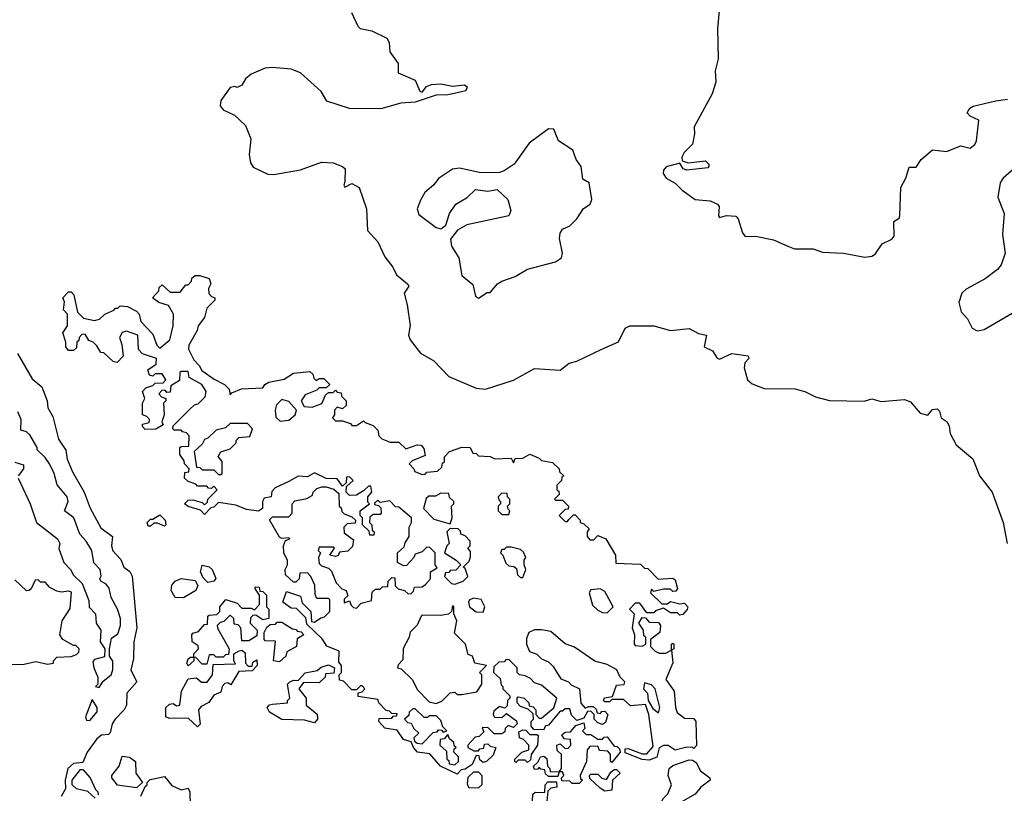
# Model space of a CAD drawing. Extents: x 2239781 to 2394849, y 665654 to 770575.
# Tile 76 of 147: x 2307936 to 2312141, y 713869 to 717172. Entities that reach past the tile are written whole.
import ezdxf

# ---------------------------------------------------------------- set-up
doc = ezdxf.new("R2010")
doc.units = 0

msp = doc.modelspace()

# ---------------------------------------------------------------- linework, layer by layer
at = {"layer": '0CON10XD'}
for points in [[(2310927.5, 717255), (2310916.7, 717135), (2310918.8, 717005), (2310906.4, 716953.6), (2310908.8, 716905), (2310893.8, 716855), (2310816.7, 716715), (2310818.8, 716685), (2310809.5, 716640.5), (2310773.8, 716605), (2310763.3, 716585), (2310765, 716570), (2310791.2, 716561.2), (2310865, 716570), (2310880, 716555), (2310880, 716545), (2310875, 716540), (2310785, 716530), (2310770, 716535), (2310755, 716560), (2310696.4, 716543.6), (2310685, 716530), (2310683.8, 716515), (2310697.5, 716495), (2310735, 716473.8), (2310765, 716444), (2310821.2, 716405), (2310885, 716398.1), (2310916, 716385), (2310924, 716375), (2310920, 716335), (2310925, 716327.5), (2310955, 716336.7), (2310995, 716333.3), (2311005, 716322.5), (2311022.7, 716262.7), (2311035, 716247.1), (2311078.3, 716248.3), (2311155, 716232.9), (2311216.7, 716205), (2311245, 716194.4), (2311325, 716194.4), (2311365, 716178.9), (2311455, 716175.5), (2311545, 716158.9), (2311575, 716161.9), (2311589.3, 716170.7), (2311620, 716215), (2311661.2, 716235), (2311671.5, 716248.5), (2311669.3, 716310.7), (2311692.5, 716325), (2311695.7, 716334.3), (2311700, 716455), (2311721.2, 716495), (2311735, 716542.5), (2311765, 716542.5), (2311786.7, 716575), (2311835, 716616.2), (2311895, 716609.2), (2311955, 716633.3), (2311995, 716623.3), (2312015, 716640), (2312022.5, 716655), (2312033, 716743), (2311995, 716760), (2311983.3, 716775), (2311993.8, 716795), (2312007.7, 716802.3), (2312105, 716826.4), (2312155, 716832.5)], [(2309353, 717203), (2309380, 717145), (2309390, 717135), (2309440, 717125), (2309503.9, 717093.9), (2309513.8, 717075), (2309517.5, 717035), (2309552.5, 716985), (2309552.5, 716945), (2309624.5, 716914.5), (2309645, 716867.5), (2309655, 716862.5), (2309673.6, 716886.4), (2309694.6, 716895.4), (2309735, 716898.5), (2309785, 716887.9), (2309835, 716894.4), (2309847.5, 716885), (2309842, 716868), (2309792.3, 716857.7), (2309765, 716850.9), (2309715, 716850.4), (2309625, 716820), (2309563.6, 716816.4), (2309477.7, 716792.3), (2309345, 716793.3), (2309247.5, 716825), (2309223.8, 716865), (2309135.4, 716945.4), (2309095, 716961.5), (2309015, 716968), (2308984.2, 716965.8), (2308925, 716940), (2308900.9, 716919.1), (2308885, 716892.5), (2308865, 716882.5), (2308855, 716886.7), (2308835, 716882.5), (2308795, 716827.5), (2308792, 716805), (2308805, 716788), (2308853.3, 716765), (2308900.7, 716720.7), (2308923, 716663), (2308916.1, 716596.1), (2308921.2, 716561.2), (2308932.7, 716542.7), (2308995, 716512), (2309021.7, 716511.7), (2309135, 716531.4), (2309225, 716563.8), (2309275, 716561.2), (2309315, 716546), (2309325.7, 716535.7), (2309325, 716480), (2309320, 716465), (2309325, 716457.5), (2309355, 716473.3), (2309386, 716455), (2309417.5, 716365), (2309421.7, 716271.7), (2309465, 716223.3), (2309495, 716160), (2309530, 716115), (2309545, 716082.5), (2309592.5, 716045), (2309597.5, 716035), (2309577.5, 716005), (2309591.2, 715955), (2309603.8, 715866.2), (2309596.2, 715825), (2309604, 715805), (2309648.3, 715748.3), (2309705, 715715.8), (2309769, 715649), (2309885, 715598.8), (2309925.4, 715594.6), (2310045, 715632.5), (2310135, 715683.4), (2310243.9, 715676.1), (2310282.5, 715705), (2310315.9, 715714.1), (2310422.5, 715765), (2310493, 715797), (2310522, 715855), (2310542.5, 715865), (2310645, 715864.3), (2310715, 715844.4), (2310795, 715853.3), (2310835, 715832.5), (2310870, 715825), (2310860, 715775), (2310895, 715757.5), (2310915, 715727.5), (2310925, 715722.5), (2310977, 715747), (2311047.3, 715737.3), (2311050, 715725), (2311032.7, 715707.3), (2311030, 715685), (2311043.8, 715635), (2311065, 715617.5), (2311115, 715596.7), (2311246.4, 715596.4), (2311290, 715585), (2311335, 715561.2), (2311395, 715546.7), (2311542.7, 715542.7), (2311575, 715553.8), (2311615, 715542.5), (2311715, 715550), (2311740.2, 715540.2), (2311781.7, 715491.7), (2311815, 715483.3), (2311835, 715507.5), (2311855, 715510), (2311865, 715500), (2311871.7, 715471.7), (2311897.5, 715455), (2311906.4, 715436.4), (2311910, 715405), (2311936.4, 715356.4), (2312006.9, 715296.9), (2312015.8, 715275), (2312035.8, 715225), (2312090, 715155), (2312136.9, 715025), (2312153.8, 714935)], [(2309895, 715982.5), (2309933, 716007), (2309945, 716007.5), (2309976.7, 716045), (2309995, 716056.2), (2310052.5, 716075), (2310105, 716107.1), (2310225, 716138.2), (2310249.5, 716155), (2310254.6, 716175.4), (2310242, 716238), (2310245, 716261.2), (2310255, 716277.5), (2310285, 716292.5), (2310315, 716322.5), (2310343.3, 716366.7), (2310372.5, 716385), (2310380, 716405), (2310367.5, 716475), (2310341.2, 716491.2), (2310334.2, 716545), (2310312, 716575), (2310298, 716615), (2310236.7, 716655), (2310216.7, 716705), (2310194.5, 716705.5), (2310112, 716645), (2310047.5, 716555), (2310005, 716526.5), (2309985, 716520), (2309905, 716518.6), (2309815, 716538.6), (2309785, 716534.4), (2309725.3, 716494.7), (2309705, 716467.5), (2309665.7, 716434.3), (2309647.8, 716402.2), (2309634.2, 716365), (2309640.2, 716340.2), (2309715, 716285.4), (2309735, 716279.7), (2309755.5, 716294.5), (2309772, 716345), (2309798.6, 716385), (2309847.3, 716412.7), (2309883.3, 716446.7), (2309935, 716440), (2309975, 716447.5), (2310020.8, 716405), (2310032.9, 716357.1), (2310025.6, 716334.4), (2309845, 716296.4), (2309806.2, 716273.8), (2309776.5, 716235), (2309780, 716205), (2309811, 716155), (2309825, 716080), (2309871.4, 716041.4), (2309882.3, 715992.3), (2309895, 715982.5)], [(2312215, 716564.2), (2312137.1, 716495), (2312123.1, 716475), (2312114.3, 716414.3), (2312140.8, 716345), (2312134.3, 716255), (2312145.6, 716175), (2312128.5, 716125), (2312112.9, 716105), (2312060, 716065), (2311978.1, 716021.9), (2311959.4, 716005), (2311947.8, 715965), (2311957.1, 715925), (2311984.5, 715894.5), (2312004.4, 715855), (2312025, 715843.8), (2312055, 715849.5), (2312175, 715918.9)], [(2309805, 713950), (2309732.5, 713985), (2309687, 714037), (2309635, 714043.8), (2309617.5, 714065), (2309608.3, 714088.3), (2309575, 714098.8), (2309548.3, 714138.3), (2309495, 714147.5), (2309470, 714175), (2309471.7, 714188.3), (2309525, 714190), (2309531.7, 714198.3), (2309545, 714200), (2309548.3, 714208.3), (2309525, 714210), (2309515, 714220), (2309501.7, 714221.7), (2309470, 714255), (2309465, 714270), (2309381.7, 714281.7), (2309381.7, 714298.3), (2309398.3, 714301.7), (2309410, 714315), (2309398.3, 714328.3), (2309391.7, 714328.3), (2309375, 714310), (2309355, 714310), (2309318.3, 714348.3), (2309301.7, 714351.7), (2309300, 714375), (2309310, 714385), (2309310, 714415), (2309298.3, 714428.3), (2309300, 714475), (2309247, 714497), (2309228.3, 714528.3), (2309161.7, 714591.7), (2309158.3, 714618.3), (2309118.3, 714658.3), (2309095, 714660), (2309060, 714685), (2309075, 714730), (2309135, 714710), (2309141.7, 714681.7), (2309180, 714645), (2309181.7, 714601.7), (2309195, 714600), (2309221.7, 714618.3), (2309238.3, 714621.7), (2309260, 714645), (2309260, 714695), (2309255, 714700), (2309205, 714700), (2309198.3, 714718.3), (2309197, 714757), (2309180, 714795), (2309165, 714810), (2309131.7, 714808.3), (2309130, 714785), (2309115, 714770), (2309105, 714770), (2309071.7, 714801.7), (2309070, 714825), (2309080, 714845), (2309080, 714865), (2309063.6, 714893.6), (2309063.3, 714925), (2309071.7, 714948.3), (2309090, 714955), (2309085, 714960), (2309055, 714957.5), (2309045, 714962.5), (2309003, 715037), (2309015, 715050), (2309085, 715050), (2309100, 715065), (2309100, 715105), (2309111.7, 715118.3), (2309161.7, 715128.3), (2309185, 715140), (2309190, 715155), (2309205, 715170), (2309227, 715177), (2309245, 715177.5), (2309277, 715167), (2309298.3, 715148.3), (2309300, 715095), (2309308.3, 715088.3), (2309311.7, 715071.7), (2309321.7, 715061.7), (2309355, 715050), (2309370, 715035), (2309368.3, 715021.7), (2309335, 715020), (2309320, 715005), (2309321.7, 714981.7), (2309361.7, 714951.7), (2309357, 714923), (2309337, 714903), (2309301.7, 714898.3), (2309296.4, 714883.6), (2309285, 714880), (2309260, 714885), (2309280, 714915), (2309275, 714920), (2309215, 714920), (2309210, 714905), (2309220, 714895), (2309212.5, 714875), (2309215, 714850), (2309225, 714840), (2309255, 714830), (2309267, 714817), (2309287, 714767), (2309311.7, 714741.7), (2309330, 714735), (2309337.5, 714712.5), (2309321.7, 714698.3), (2309321.7, 714681.7), (2309345, 714690), (2309351.7, 714671.7), (2309361.7, 714661.7), (2309375, 714660), (2309395, 714680), (2309438.3, 714691.7), (2309441.7, 714728.3), (2309455, 714740), (2309475, 714740), (2309485, 714750), (2309508.3, 714751.7), (2309510, 714775), (2309525, 714790), (2309538.3, 714788.3), (2309540, 714755), (2309552.5, 714742.5), (2309580, 714735), (2309595, 714720), (2309608.3, 714721.7), (2309618.3, 714731.7), (2309621.7, 714748.3), (2309655, 714750), (2309669.3, 714760.7), (2309690, 714785), (2309690, 714815), (2309718.3, 714831.7), (2309710, 714845), (2309710, 714895), (2309688.3, 714918.3), (2309675, 714920), (2309655, 714900), (2309625, 714890), (2309620, 714875), (2309588.3, 714841.7), (2309575, 714840), (2309550, 714855), (2309550, 714895), (2309578.3, 714921.7), (2309581.7, 714938.3), (2309600, 714965), (2309600, 715005), (2309610, 715025), (2309610, 715045), (2309555, 715090), (2309541.7, 715091.7), (2309517, 715117), (2309475, 715110), (2309465, 715120), (2309451.7, 715108.3), (2309451.7, 715101.7), (2309468.3, 715098.3), (2309478.3, 715088.3), (2309480, 715065), (2309475, 715060), (2309445, 715060), (2309431.7, 715048.3), (2309430, 715025), (2309440, 715015), (2309441.7, 714991.7), (2309450, 714985), (2309448.3, 714971.7), (2309431.7, 714971.7), (2309428.3, 714988.3), (2309400, 715015), (2309400, 715045), (2309390, 715055), (2309390, 715075), (2309430, 715105), (2309422.5, 715112.5), (2309422.5, 715135), (2309440, 715155), (2309435, 715180), (2309425, 715180), (2309405, 715160), (2309375, 715142.5), (2309345, 715140), (2309330, 715155), (2309331.7, 715178.3), (2309360, 715205), (2309345, 715220), (2309331.7, 715218.3), (2309330, 715195), (2309315, 715180), (2309291.7, 715211.7), (2309245, 715212.5), (2309195, 715237.5), (2309165, 715220), (2309125, 715222.5), (2309088.3, 715201.7), (2309027, 715173), (2309013, 715157), (2309010, 715135), (2308980.7, 715129.3), (2308972.5, 715115), (2308972.5, 715085), (2308956.1, 715073.9), (2308905, 715080), (2308859.3, 715099.3), (2308785, 715110), (2308765, 715090), (2308751.7, 715088.3), (2308725, 715060), (2308708.3, 715078.3), (2308655, 715093.3), (2308640, 715105), (2308655, 715120), (2308675, 715122.5), (2308715, 715110), (2308725, 715100), (2308738.3, 715111.7), (2308740, 715125), (2308780, 715165), (2308765, 715180), (2308755, 715170), (2308741.7, 715171.7), (2308735, 715180), (2308695, 715180), (2308688.3, 715188.3), (2308655, 715200), (2308640, 715215), (2308641.7, 715238.3), (2308658.3, 715241.7), (2308660, 715255), (2308640, 715275), (2308638.3, 715288.3), (2308620, 715315), (2308620, 715345), (2308625, 715350), (2308658.3, 715351.7), (2308660, 715395), (2308648.3, 715408.3), (2308631.7, 715411.7), (2308625, 715420), (2308595, 715420), (2308590, 715425), (2308591.7, 715438.3), (2308661.7, 715508.3), (2308683, 715527), (2308698.3, 715531.7), (2308728.3, 715561.7), (2308732.5, 715585), (2308713.8, 715613.8), (2308660, 715645), (2308655, 715670), (2308625, 715670), (2308620, 715665), (2308618.3, 715631.7), (2308581.7, 715608.3), (2308578.3, 715581.7), (2308565, 715580), (2308558.3, 715588.3), (2308545, 715590), (2308530, 715575), (2308541.7, 715561.7), (2308560, 715555), (2308560, 715545), (2308550, 715535), (2308552.5, 715485), (2308542.5, 715455), (2308548.3, 715441.7), (2308517, 715423), (2308471.7, 715421.7), (2308460, 715435), (2308460, 715445), (2308488.3, 715451.7), (2308490, 715465), (2308478.3, 715478.3), (2308460, 715485), (2308460, 715535), (2308470, 715555), (2308460, 715585), (2308475, 715600), (2308505, 715610), (2308515, 715620), (2308548.3, 715621.7), (2308560, 715635), (2308545, 715660), (2308515, 715660), (2308505, 715650), (2308490, 715655), (2308482.5, 715677.5), (2308518.3, 715701.7), (2308520, 715725), (2308460, 715745), (2308443.6, 715763.6), (2308440, 715825), (2308391.7, 715841.7), (2308373.6, 715836.4), (2308362.5, 715815), (2308372.5, 715785), (2308377.5, 715735), (2308351.7, 715708.3), (2308335, 715712.5), (2308295, 715750), (2308281.7, 715751.7), (2308265, 715780), (2308250, 715795), (2308231.7, 715801.7), (2308215, 715830), (2308201.7, 715828.3), (2308190, 715815), (2308188.3, 715801.7), (2308180, 715795), (2308178.3, 715771.7), (2308165, 715760), (2308145, 715760), (2308132.5, 715775), (2308132.5, 715795), (2308120, 715835), (2308140, 715865), (2308140, 715915), (2308123, 715933), (2308127.5, 715967.5), (2308120, 715985), (2308145, 716010), (2308155, 716010), (2308167, 715997), (2308183, 715923), (2308208.3, 715898.3), (2308255, 715887.5), (2308277, 715893), (2308300, 715915), (2308338.3, 715931.7), (2308345, 715940), (2308355, 715940), (2308365, 715950), (2308397, 715947), (2308435, 715927.5), (2308446.7, 715915), (2308453.9, 715883.9), (2308505, 715830), (2308521.7, 715781.7), (2308535, 715770), (2308577.5, 715805), (2308591.2, 715865), (2308593.3, 715915), (2308571.2, 715951.2), (2308530, 715965), (2308502.5, 715985), (2308530, 716015), (2308531.7, 716028.3), (2308545, 716040), (2308578.3, 716008.3), (2308621.7, 716008.3), (2308645, 716040), (2308655, 716040), (2308670, 716055), (2308671.7, 716068.3), (2308685, 716080), (2308705, 716080), (2308745, 716067.5), (2308752.5, 716045), (2308742.5, 716025), (2308743, 716003), (2308755, 715990), (2308770, 715985), (2308770, 715975), (2308735, 715940), (2308725, 715900), (2308697.5, 715865), (2308693.3, 715845), (2308658.3, 715781.7), (2308657.5, 715765), (2308679.3, 715719.3), (2308702.5, 715695), (2308713.6, 715673.6), (2308766.8, 715636.8), (2308810, 715615), (2308830, 715595), (2308835, 715570), (2308841.7, 715578.3), (2308883.9, 715596.1), (2308975, 715600), (2308982.5, 715615), (2309000, 715625), (2309065, 715637.5), (2309105, 715662.5), (2309175, 715670), (2309188.3, 715658.3), (2309191.7, 715641.7), (2309201.7, 715631.7), (2309215, 715640), (2309235, 715640), (2309260, 715615), (2309245, 715600), (2309215, 715600), (2309205, 715590), (2309155, 715570), (2309137.5, 715545), (2309150.7, 715520.7), (2309185, 715517.5), (2309226.7, 715533.3), (2309241.7, 715568.3), (2309255, 715580), (2309275, 715580), (2309285, 715590), (2309291.7, 715581.7), (2309308.3, 715578.3), (2309310, 715565), (2309330, 715545), (2309330, 715525), (2309315, 715510), (2309291.7, 715518.3), (2309280, 715505), (2309280, 715485), (2309271.7, 715471.7), (2309285, 715460), (2309315, 715460), (2309348.3, 715448.3), (2309355, 715440), (2309375, 715440), (2309405, 715460), (2309411.7, 715451.7), (2309445, 715440), (2309465, 715420), (2309470, 715395), (2309483, 715383), (2309518.3, 715368.3), (2309555, 715367.5), (2309585, 715340), (2309633.9, 715356.1), (2309650, 715355), (2309661.7, 715341.7), (2309668.3, 715311.7), (2309611.7, 715288.3), (2309600, 715275), (2309620, 715255), (2309623.6, 715243.6), (2309655, 715230), (2309668.3, 715231.7), (2309675, 715240), (2309720, 715245), (2309738.3, 715261.7), (2309741.7, 715278.3), (2309750, 715285), (2309750, 715305), (2309771.7, 715328.3), (2309825, 715347.5), (2309860, 715345), (2309871.7, 715321.7), (2309885, 715320), (2309895, 715310), (2309945, 715306.7), (2309965, 715297.5), (2310035, 715300), (2310045, 715280), (2310051.7, 715298.3), (2310085, 715300), (2310115, 715316.7), (2310155, 715300), (2310165, 715290), (2310211.7, 715281.7), (2310240, 715255), (2310241.7, 715241.7), (2310260, 715225), (2310251.7, 715218.3), (2310250, 715205), (2310230, 715185), (2310230, 715165), (2310238.3, 715158.3), (2310240, 715145), (2310220, 715125), (2310225, 715120), (2310255, 715120), (2310280, 715095), (2310278.3, 715081.7), (2310265, 715080), (2310240, 715055), (2310265, 715030), (2310275, 715030), (2310281.7, 715038.3)], [(2307926.4, 715746.4), (2307989.3, 715639.3), (2308030, 715605), (2308052.5, 715545), (2308056.2, 715515), (2308077.3, 715477.3), (2308101.2, 715381.2), (2308133.6, 715333.6), (2308138.8, 715295), (2308161.4, 715241.4), (2308211.2, 715155), (2308237, 715087), (2308281.9, 715001.9), (2308332.5, 714965), (2308327.5, 714925), (2308334.3, 714904.3), (2308367.3, 714867.3), (2308380, 714835), (2308405.9, 714815.9), (2308416.4, 714796.4), (2308436.2, 714575), (2308424, 714515), (2308422, 714445), (2308410.8, 714395), (2308436.7, 714345), (2308394.1, 714295.9), (2308392.5, 714245), (2308382.5, 714225), (2308344.2, 714185.8)], [(2309048.3, 715458.3), (2309085, 715462.5), (2309112.5, 715485), (2309117.5, 715505), (2309085, 715542.5), (2309055, 715550), (2309033, 715527), (2309027.5, 715505), (2309030, 715475), (2309048.3, 715458.3)], [(2307930, 715215), (2307981.2, 715105), (2308007.5, 715025), (2308097.5, 714955), (2308107.5, 714935), (2308103.6, 714913.6), (2308123.8, 714853.8), (2308152.5, 714825), (2308165, 714800), (2308202.5, 714765), (2308231.7, 714691.7), (2308233, 714663), (2308260, 714635), (2308262.5, 714595), (2308282.5, 714565), (2308280, 714515), (2308300, 714485), (2308298.3, 714451.7), (2308255, 714440), (2308248.3, 714431.7), (2308252.5, 714405), (2308270, 714365), (2308270, 714335), (2308260, 714325), (2308275, 714320), (2308291.7, 714348.3), (2308326.2, 714375), (2308333.6, 714396.4), (2308333, 714433), (2308320, 714455), (2308320, 714485), (2308328.3, 714531.7), (2308355, 714550), (2308366.2, 714585), (2308366.2, 714615), (2308353.3, 714655), (2308326.7, 714705), (2308318, 714745), (2308305, 714761.2), (2308282.5, 714775), (2308277.5, 714785), (2308283.6, 714796.4), (2308280, 714825), (2308253, 714853), (2308243.3, 714905), (2308220, 714945), (2308193.3, 714975), (2308166.7, 715045), (2308127.5, 715075), (2308143.3, 715115), (2308138.8, 715135), (2308096.4, 715186.4), (2308082.5, 715235), (2308062.5, 715275), (2308045, 715302.5), (2308010, 715335), (2308010, 715345), (2307979.3, 715399.3), (2307965, 715412.5), (2307940, 715420), (2307942.5, 715465), (2307928.3, 715498.3)], [(2308795, 715230), (2308800, 715235), (2308800, 715285), (2308783, 715307), (2308795, 715326.7), (2308835, 715340), (2308860, 715365), (2308860, 715375), (2308871.7, 715388.3), (2308918.3, 715391.7), (2308930, 715425), (2308908.3, 715448.3), (2308835, 715447.5), (2308815, 715430), (2308775, 715420), (2308740, 715385), (2308725, 715380), (2308715, 715360), (2308681.7, 715328.3), (2308691.7, 715261.7), (2308705, 715260), (2308715, 715250), (2308765, 715250), (2308785, 715230), (2308795, 715230)], [(2307915, 715282.5), (2307951.7, 715271.7), (2307952.5, 715255), (2307930, 715225)], [(2309775, 715020), (2309782.5, 715045), (2309780, 715095), (2309790, 715105), (2309790, 715115), (2309771.7, 715131.7), (2309768.3, 715148.3), (2309735, 715150), (2309711.7, 715138.3), (2309683, 715137), (2309671.7, 715128.3), (2309660, 715085), (2309705, 715040), (2309775, 715020)], [(2310025, 715060), (2310030, 715075), (2310021.7, 715081.7), (2310020, 715095), (2310030, 715105), (2310030, 715125), (2310020, 715135), (2310018.3, 715148.3), (2309995, 715150), (2309980, 715135), (2309981.7, 715121.7), (2309990, 715115), (2309990, 715105), (2309980, 715095), (2309980, 715075), (2309995, 715060), (2310025, 715060)], [(2308555, 715010), (2308525, 715022.5), (2308508.3, 715021.7), (2308495, 715010), (2308485, 715010), (2308480, 715025), (2308495, 715040), (2308505, 715040), (2308535, 715057.5), (2308557.5, 715035), (2308560, 715015), (2308555, 715010)], [(2310281.7, 715038.3), (2310301.7, 715058.3), (2310308.3, 715058.3), (2310330, 715035), (2310330, 715025), (2310345, 715020), (2310368.3, 714998.3), (2310360, 714985), (2310360, 714965), (2310371.7, 714951.7), (2310388.3, 714951.7), (2310405, 714970), (2310440, 714955), (2310480, 714885), (2310481.7, 714851.7), (2310587.5, 714847.5), (2310605, 714830), (2310618.3, 714828.3), (2310663, 714783), (2310725, 714787.5), (2310735, 714780), (2310746.1, 714743.9), (2310738.3, 714731.7), (2310725, 714730), (2310715, 714740), (2310685, 714740), (2310645, 714730), (2310635, 714740), (2310630, 714725), (2310678.3, 714678.3), (2310701.7, 714678.3), (2310715, 714687.5), (2310755, 714677.5), (2310775, 714680), (2310790, 714665), (2310787, 714653), (2310768.3, 714631.7), (2310755, 714630), (2310745, 714640), (2310715, 714640), (2310685, 714660), (2310651.7, 714648.3), (2310645, 714640), (2310615, 714640), (2310585, 714680), (2310565, 714680), (2310540, 714655), (2310560, 714635), (2310552.5, 714575), (2310562.5, 714545), (2310560, 714505), (2310565, 714500), (2310595, 714497.5), (2310610, 714505), (2310610, 714535), (2310601.7, 714541.7), (2310600, 714565), (2310580, 714595), (2310595, 714620), (2310608.3, 714618.3), (2310625, 714600), (2310665, 714597.5), (2310672.5, 714585), (2310670, 714555), (2310630, 714525), (2310630, 714495), (2310650, 714475), (2310667, 714467), (2310695, 714467.5), (2310720, 714480), (2310720, 714505), (2310725, 714510), (2310730, 714505), (2310730, 714485), (2310720, 714480), (2310726.1, 714426.1), (2310696, 714355), (2310731.1, 714305), (2310736.4, 714235), (2310744.5, 714214.5), (2310775, 714189.2), (2310815, 714187.5), (2310824, 714175), (2310827.1, 714072.9), (2310815, 714060), (2310806.1, 714066.1), (2310780, 714065), (2310735, 714052.5), (2310705, 714073.3), (2310685, 714072.5), (2310667.5, 714062.5), (2310656.7, 714023.3), (2310625, 714010), (2310595, 714012.5), (2310521.7, 714041.7), (2310521.7, 714058.3), (2310535, 714060), (2310595, 714036.7), (2310615, 714037.5), (2310641.7, 714068.3), (2310622.5, 714205), (2310608.3, 714248.3), (2310545, 714242.5), (2310515, 714270), (2310465, 714270), (2310455, 714260), (2310435, 714260), (2310430, 714265), (2310433, 714277), (2310468.3, 714281.7), (2310485, 714330), (2310517, 714333), (2310520, 714345), (2310500, 714365), (2310486.4, 714396.4), (2310445, 714418.8), (2310392.3, 714432.3), (2310305, 714492.5), (2310265, 714507.5), (2310205, 714560), (2310165, 714567.5), (2310135, 714567.5), (2310110, 714555), (2310100.7, 714529.3), (2310100, 714505), (2310113.6, 714473.6), (2310145, 714462.5), (2310165, 714442.5), (2310195, 714430), (2310215, 714410), (2310247, 714357), (2310280, 714345), (2310291.7, 714331.7), (2310327.5, 714315), (2310333, 714253), (2310351.7, 714231.7), (2310365, 714240), (2310385, 714240), (2310398.3, 714228.3), (2310401.7, 714211.7), (2310415, 714210), (2310421.7, 714218.3), (2310435, 714220), (2310447.5, 714205), (2310438.3, 714171.7), (2310425, 714162.5), (2310405, 714170), (2310390, 714185), (2310390, 714205), (2310375, 714220), (2310361.7, 714218.3), (2310345, 714190), (2310315, 714180), (2310293, 714203), (2310285, 714230), (2310265, 714230), (2310255, 714220), (2310245, 714220), (2310195, 714160), (2310180, 714155), (2310175, 714140), (2310131.7, 714141.7), (2310120, 714155), (2310120, 714175), (2310130, 714185), (2310128.3, 714208.3), (2310108.3, 714228.3), (2310075, 714240), (2310060, 714255), (2310060, 714275), (2310065, 714280), (2310090, 714275), (2310110, 714255), (2310111.7, 714241.7), (2310128.3, 714238.3), (2310140, 714225), (2310140, 714205), (2310155, 714190), (2310165, 714190), (2310216.7, 714233.3), (2310230, 714275), (2310165, 714330), (2310135, 714340), (2310118.3, 714358.3), (2310095, 714370), (2310070, 714375), (2310060, 714385), (2310060, 714405), (2310025, 714440), (2310011.7, 714438.3), (2310005, 714430), (2309981.7, 714428.3), (2309961.7, 714408.3), (2309960, 714385), (2309988.3, 714358.3), (2309991.7, 714331.7), (2310000, 714325), (2310000, 714315), (2310030, 714285), (2310030, 714275), (2310020, 714265), (2310018.3, 714241.7), (2310008.3, 714231.7), (2309985, 714240), (2309960.7, 714219.3), (2309957.5, 714205), (2309963.8, 714193.8), (2309995, 714192.5), (2310015, 714210), (2310058.3, 714178.3), (2310060, 714165), (2310045, 714150), (2310021.7, 714158.3), (2310010, 714145), (2310008.3, 714131.7), (2309995, 714122.5), (2309963, 714123), (2309935, 714150), (2309911.7, 714148.3), (2309918.3, 714131.7), (2309898.3, 714111.7), (2309881.7, 714108.3), (2309850, 714075), (2309850, 714065), (2309875, 714050), (2309895, 714050), (2309901.7, 714058.3), (2309918.3, 714061.7), (2309921.7, 714078.3), (2309935, 714080), (2309945, 714070), (2309970, 714065), (2309958.3, 714031.7), (2309930, 714005), (2309915, 714000), (2309901.7, 714011.7), (2309898.3, 714028.3), (2309885, 714030), (2309868.3, 713991.7), (2309838.3, 713971.7), (2309821.7, 713968.3), (2309805, 713950)], [(2309795, 714762.5), (2309830, 714775), (2309850, 714795), (2309838.3, 714828.3), (2309830, 714835), (2309855, 714860), (2309861.7, 714878.3), (2309861.7, 714901.7), (2309850, 714915), (2309860, 714925), (2309860, 714945), (2309838.3, 714968.3), (2309820, 714975), (2309818.3, 714988.3), (2309808.3, 714998.3), (2309775, 715000), (2309760, 714985), (2309770, 714935), (2309760, 714925), (2309750, 714895), (2309800, 714865), (2309820, 714845), (2309798.3, 714821.7), (2309775, 714820), (2309768.3, 714811.7), (2309755, 714810), (2309750, 714795), (2309780, 714765), (2309795, 714762.5)], [(2310085, 714790), (2310097.5, 714825), (2310090, 714845), (2310090, 714865), (2310097.5, 714875), (2310088.3, 714898.3), (2310075, 714910), (2310035, 714920), (2310015, 714920), (2310005, 714910), (2309995, 714910), (2309990, 714895), (2310000, 714885), (2310011.7, 714851.7), (2310025, 714840), (2310047, 714837), (2310058.3, 714828.3), (2310061.7, 714801.7), (2310075, 714790), (2310085, 714790)], [(2308739.5, 714769.5), (2308719.3, 714789.3), (2308708.8, 714815), (2308715, 714842.5), (2308745, 714835.7), (2308757.5, 714825), (2308773.9, 714786.1), (2308765, 714774.2), (2308739.5, 714769.5)], [(2307879.3, 714419.3), (2307955, 714420), (2308005, 714431.2), (2308055, 714420), (2308080, 714425), (2308080, 714435), (2308095, 714450), (2308155, 714452.5), (2308178.3, 714461.7), (2308188.3, 714471.7), (2308190, 714485), (2308175, 714500), (2308165, 714500), (2308120, 714525), (2308107.5, 714545), (2308117.5, 714605), (2308151.7, 714658.3), (2308157, 714727), (2308145, 714732.5), (2308115, 714727.5), (2308095, 714732.5), (2308065, 714747.5), (2308045, 714770), (2308025, 714770), (2308015, 714780), (2308001.7, 714778.3), (2307985, 714742.5), (2307975.9, 714734.1), (2307965, 714734), (2307915, 714780)], [(2308635, 714704), (2308600, 714705), (2308583.3, 714735), (2308585, 714757.5), (2308600, 714775), (2308625, 714786.7), (2308685, 714777.5), (2308696.2, 714756.2), (2308688.8, 714735), (2308635, 714704)], [(2308655, 714412.5), (2308650, 714425), (2308655, 714442.5), (2308665, 714450), (2308680, 714450), (2308680, 714465), (2308700, 714485), (2308698.3, 714498.3), (2308672.5, 714515), (2308671.2, 714545), (2308675, 714552.5), (2308700, 714560), (2308725, 714590), (2308738.3, 714591.7), (2308740, 714625), (2308745, 714630), (2308778.3, 714631.7), (2308790, 714645), (2308790, 714665), (2308817, 714697), (2308865, 714680), (2308885, 714660), (2308925, 714660), (2308938.3, 714651.7), (2308960, 714675), (2308960, 714715), (2308940, 714745), (2308945, 714750), (2308958.3, 714748.3), (2308961.7, 714731.7), (2308975, 714730), (2308990, 714715), (2308990, 714665), (2309000, 714655), (2309000, 714615), (2308975, 714610), (2308945, 714630), (2308931.7, 714628.3), (2308921.7, 714618.3), (2308920, 714595), (2308950, 714565), (2308948.3, 714541.7), (2308915, 714520), (2308885, 714520), (2308880, 714575), (2308868.3, 714588.3), (2308851.7, 714591.7), (2308850, 714615), (2308835, 714630), (2308808.3, 714601.7), (2308791.7, 714598.3), (2308780, 714585), (2308781.7, 714571.7), (2308830, 714485), (2308828.3, 714461.7), (2308815, 714460), (2308805, 714450), (2308775, 714450), (2308765, 714460), (2308745, 714460), (2308735, 714420), (2308715, 714420), (2308688.3, 714448.3), (2308680, 714450), (2308680, 714435), (2308655, 714412.5)], [(2310445, 714640), (2310470, 714665), (2310435, 714730), (2310415, 714742.5), (2310375, 714737.5), (2310367.5, 714725), (2310382.7, 714672.7), (2310405, 714651.2), (2310425, 714641.2), (2310445, 714640)], [(2309915, 714642.5), (2309922.5, 714665), (2309906.4, 714696.4), (2309875, 714702.5), (2309857.5, 714695), (2309852.5, 714685), (2309857.5, 714665), (2309885, 714643.3), (2309915, 714642.5)], [(2309715, 714252.5), (2309738.3, 714261.7), (2309775, 714297.5), (2309795, 714300), (2309805, 714290), (2309825, 714290), (2309888.3, 714301.7), (2309910, 714335), (2309910, 714375), (2309900, 714385), (2309930, 714415), (2309880, 714425), (2309870, 714455), (2309851.7, 714461.7), (2309840, 714505), (2309793, 714553), (2309802.5, 714605), (2309790, 714635), (2309790, 714665), (2309785, 714670), (2309780, 714645), (2309767, 714633), (2309735, 714627.5), (2309655, 714630), (2309650, 714625), (2309633, 714587), (2309603, 714557), (2309600, 714535), (2309573.6, 714486.4), (2309571.7, 714438.3), (2309553, 714417), (2309550, 714405), (2309565, 714400), (2309612.5, 714355), (2309635, 714310), (2309685, 714260), (2309715, 714252.5)], [(2309045, 714430), (2309020, 714435), (2309028.3, 714518.3), (2308985, 714520), (2308980, 714525), (2308980, 714555), (2308991.7, 714578.3), (2309005, 714590), (2309028.3, 714591.7), (2309035, 714600), (2309055, 714600), (2309101.7, 714571.7), (2309118.3, 714568.3), (2309121.7, 714561.7), (2309138.3, 714558.3), (2309150, 714545), (2309121.7, 714528.3), (2309117.5, 714495), (2309077, 714473), (2309072.5, 714455), (2309045, 714430)], [(2308695, 714153.3), (2308655, 714190), (2308575, 714187.5), (2308560, 714195), (2308560, 714235), (2308575, 714250), (2308591.7, 714251.7), (2308605, 714242.5), (2308620, 714245), (2308627.5, 714305), (2308655, 714357.5), (2308691.7, 714361.7), (2308713, 714343), (2308737, 714343), (2308760, 714375), (2308761.7, 714418.3), (2308858.3, 714421.7), (2308850, 714435), (2308850, 714465), (2308873, 714477), (2308885, 714480), (2308898.3, 714468.3), (2308900, 714425), (2308911.7, 714411.7), (2308928.3, 714411.7), (2308931.7, 714428.3), (2308948.3, 714438.3), (2308950, 714415), (2308928.3, 714391.7), (2308871.7, 714388.3), (2308838.3, 714331.7), (2308825, 714340), (2308811.7, 714338.3), (2308800, 714325), (2308795, 714300), (2308765, 714287.5), (2308743, 714257), (2308710.5, 714239.5), (2308700, 714225), (2308706.1, 714163.9), (2308695, 714153.3)], [(2309195, 714170), (2309151.7, 714181.7), (2309055, 714184.2), (2309002.5, 714215), (2308992.5, 714235), (2309003, 714247), (2309015, 714250), (2309080, 714255), (2309080, 714265), (2309090, 714275), (2309080, 714335), (2309090, 714345), (2309105, 714352.5), (2309125, 714350), (2309155, 714382.5), (2309207, 714393), (2309223, 714407), (2309255, 714417.5), (2309280, 714405), (2309278.3, 714381.7), (2309241.7, 714378.3), (2309240, 714365), (2309215, 714340), (2309148.3, 714341.7), (2309127.5, 714315), (2309160, 714275), (2309160, 714245), (2309207, 714207), (2309207.5, 714185), (2309195, 714170)], [(2310665, 714212.5), (2310670, 714235), (2310650, 714315), (2310635, 714332.5), (2310605, 714340), (2310600, 714315), (2310617, 714297), (2310620, 714265), (2310640.7, 714230.7), (2310665, 714212.5)], [(2308235, 714180), (2308266.4, 714216.4), (2308266.7, 714235), (2308245, 714270), (2308217.5, 714195), (2308220.7, 714180.7), (2308235, 714180)], [(2309655, 714080), (2309701.7, 714128.3), (2309718.3, 714131.7), (2309725, 714140), (2309738.3, 714138.3), (2309745, 714130), (2309760, 714135), (2309742.5, 714152.5), (2309735, 714180), (2309715, 714200), (2309685, 714200), (2309677, 714193), (2309663, 714193), (2309625, 714230), (2309615, 714230), (2309600, 714215), (2309598.3, 714201.7), (2309580, 714185), (2309591.7, 714171.7), (2309608.3, 714168.3), (2309620, 714145), (2309640, 714125), (2309620, 714105), (2309621.7, 714091.7), (2309633, 714083), (2309655, 714080)], [(2308344.2, 714185.8), (2308331.2, 714165), (2308322.5, 714127.5), (2308315, 714120), (2308285, 714116.7), (2308265, 714101.2), (2308224, 714045), (2308205, 714000), (2308165, 713996.7), (2308141.2, 713975), (2308130, 713925), (2308131.7, 713888.3), (2308112.5, 713855)], [(2310325, 713910), (2310295, 713910), (2310285, 713920), (2310251.7, 713921.7), (2310250, 713935), (2310260, 713945), (2310255, 713960), (2310240, 713960), (2310235, 713940), (2310195, 713940), (2310181.7, 713951.7), (2310178.3, 713968.3), (2310161.7, 713971.7), (2310155, 713980), (2310148.3, 713971.7), (2310135, 713970), (2310130, 713985), (2310148.3, 714001.7), (2310160, 714025), (2310175, 714027.5), (2310187, 714017), (2310190, 713985), (2310200, 713975), (2310201.7, 713961.7), (2310240, 713960), (2310250, 713975), (2310250, 714035), (2310231.7, 714051.7), (2310230, 714075), (2310245, 714080), (2310265, 714060), (2310278.3, 714061.7), (2310290, 714075), (2310288.3, 714098.3), (2310261.7, 714101.7), (2310251.7, 714118.3), (2310265, 714130), (2310288.3, 714131.7), (2310311.7, 714158.3), (2310345, 714170), (2310350, 714145), (2310340, 714135), (2310355, 714120), (2310375, 714120), (2310405, 714100), (2310425, 714100), (2310431.7, 714108.3), (2310445, 714110), (2310475, 714070), (2310488.3, 714068.3), (2310498.3, 714058.3), (2310500, 714045), (2310465, 714000), (2310460, 714005), (2310460, 714035), (2310448.3, 714048.3), (2310411.7, 714051.7), (2310405, 714070), (2310371.7, 714068.3), (2310360, 714055), (2310357.5, 714005), (2310330, 713945), (2310331.7, 713931.7), (2310340, 713925), (2310325, 713910)], [(2309795, 713990), (2309810, 714005), (2309810, 714025), (2309790, 714045), (2309791.7, 714058.3), (2309800, 714065), (2309791.7, 714071.7), (2309790, 714085), (2309771.7, 714101.7), (2309765, 714120), (2309748.3, 714101.7), (2309731.7, 714098.3), (2309730, 714075), (2309758.3, 714048.3), (2309760, 714015), (2309768.3, 714008.3), (2309770, 713995), (2309795, 713990)], [(2310105, 714000), (2310095, 714010), (2310065, 714010), (2310055, 714000), (2310050, 714005), (2310050, 714015), (2310080, 714045), (2310110, 714055), (2310110, 714075), (2310088.3, 714098.3), (2310070, 714105), (2310068.3, 714131.7), (2310085, 714140), (2310098.3, 714138.3), (2310115, 714120), (2310145, 714120), (2310150, 714115), (2310147.5, 714075), (2310120, 714035), (2310118.3, 714011.7), (2310105, 714000)], [(2308435, 713892.5), (2308353, 713903), (2308330, 713935), (2308330, 713945), (2308360, 713985), (2308373, 714027), (2308405, 714022.5), (2308430, 714005), (2308432.5, 713955), (2308460, 713915), (2308435, 713892.5)], [(2310686.7, 713806.7), (2310673.3, 713823.3), (2310685, 713847.5), (2310703.6, 713866.4), (2310720, 713905), (2310706.2, 713945), (2310710, 713975), (2310725, 713987.5), (2310795, 714012), (2310810, 714010), (2310825, 714000), (2310844.3, 713964.3), (2310884.2, 713935), (2310885.5, 713925), (2310845, 713894.5), (2310821.4, 713865), (2310725, 713811.4), (2310686.7, 713806.7)], [(2308258.3, 713848.3), (2308227, 713877), (2308178.3, 713888.3), (2308160, 713905), (2308160, 713925), (2308195, 713970), (2308205, 713970), (2308237.5, 713935), (2308260, 713885), (2308270, 713875), (2308271.7, 713861.7)], [(2308453.6, 713856.4), (2308471.7, 713898.3), (2308480, 713905), (2308480, 713915), (2308493, 713927), (2308555, 713940), (2308585, 713902.5), (2308625, 713883.3), (2308655, 713890), (2308663, 713873), (2308663.3, 713815)], [(2309855, 713890), (2309848.3, 713908.3), (2309851.7, 713938.3), (2309875, 713960), (2309895, 713960), (2309910, 713945), (2309910, 713905), (2309895, 713892.5), (2309855, 713890)], [(2310435, 713877.5), (2310415, 713890), (2310371.7, 713931.7), (2310370, 713945), (2310375, 713950), (2310405, 713950), (2310423, 713933), (2310441.7, 713928.3), (2310460.7, 713959.3), (2310475, 713970), (2310485, 713970), (2310500, 713955), (2310467.5, 713925), (2310465, 713882.5), (2310435, 713877.5)], [(2310155, 713802.5), (2310143.3, 713803.3), (2310133.8, 713813.8), (2310126.4, 713836.4), (2310127.5, 713865), (2310137, 713873), (2310178.3, 713871.7), (2310180, 713905), (2310191.7, 713918.3), (2310228.3, 713918.3), (2310230, 713895), (2310205, 713890), (2310191.7, 713878.3), (2310187.5, 713835), (2310169.5, 713810.5), (2310155, 713802.5)]]:
    msp.add_lwpolyline(points, dxfattribs=at)

doc.saveas('drawing.dxf')
